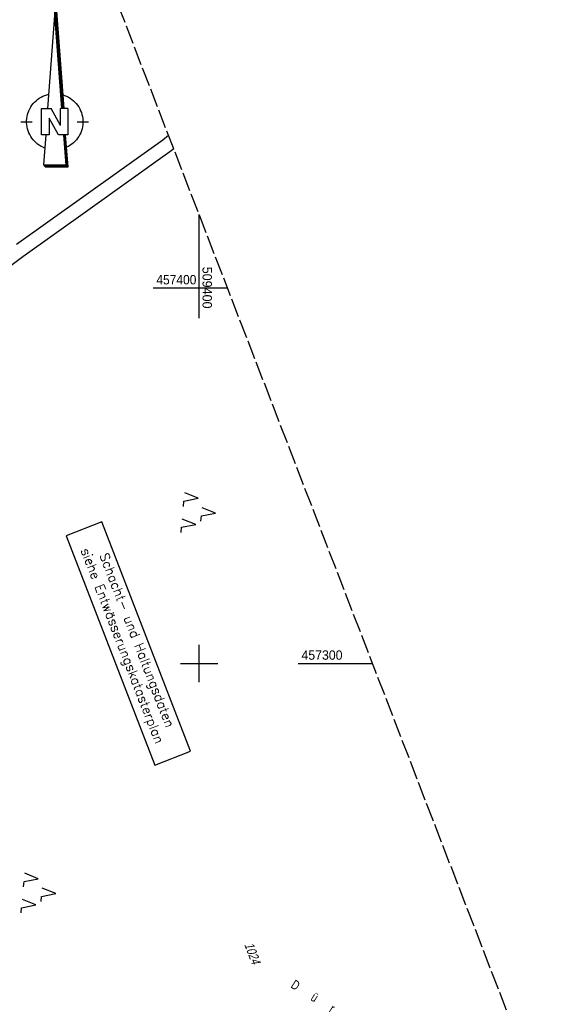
# Model space of a CAD drawing. Extents: x 508896 to 509497, y 457065 to 458031.
# Tile 8 of 45: x 509352 to 509497, y 457209 to 457472. Entities that reach past the tile are written whole.
import ezdxf

# ---------------------------------------------------------------- set-up
doc = ezdxf.new("R2010")
doc.units = 0
doc.header["$LTSCALE"] = 10
doc.header["$MEASUREMENT"] = 0
doc.linetypes.add('LT00', pattern=[0])
doc.linetypes.add('LT14', pattern=[0.6, 0.5, -0.1])
doc.layers.get('0').update_dxf_attribs({"linetype": 'LT00'})
for name, color, linetype in [('--EL_TEXT_KASTEN', 182, 'Continuous'), ('1401', 7, 'Continuous'), ('DFK_BES-NAME', 255, 'LT00'), ('DFK_FLUR_NR', 250, 'LT00'), ('DFK_KATASTER', 250, 'LT00'), ('DFK_NUTZUNG', 250, 'LT00'), ('V113_RASTER', 250, 'LT00')]:
    doc.layers.add(name, color=color, linetype=linetype)
doc.layers.add('-BLATT_113-RAND', color=7, linetype='LT14', plot=False)
doc.styles.add('ROMANS', font='romans.shx', dxfattribs={"width": 0.8})
doc.styles.get("Standard").update_dxf_attribs({"font": 'ARIAL.TTF'})

# ---------------------------------------------------------------- blocks, each defined once
blk = doc.blocks.new('SYMB7221')
at = {"color": 0, "linetype": 'ByBlock'}
for p, q in [((0, 0.435), (-0.11, 0.065)), ((0.11, 0.065), (0, 0.435)), ((0.25, 0.065), (0.11, 0.065)), ((-0.35, -0.065), (-0.46, -0.435)), ((0.35, -0.065), (0.24, -0.435))]:
    blk.add_line(p, q, dxfattribs=at)
for points in [[(-0.1, -0.435), (-0.24, -0.435), (-0.35, -0.065)], [(0.6, -0.435), (0.46, -0.435), (0.35, -0.065)]]:
    blk.add_lwpolyline(points, dxfattribs=at)
blk = doc.blocks.new('SYMB1401')
at = {"layer": '1401'}
for p, q in [((-2.1, -28.35), (0, 0)), ((0, 0), (2.15, -28.35)), ((1.8, -28.35), (-0.17, -2.34)), ((1.85, -28.35), (-0.15, -2.01)), ((1.9, -28.35), (-0.12, -1.68)), ((1.95, -28.35), (-0.1, -1.34)), ((2, -28.35), (-0.07, -1.01)), ((2.05, -28.35), (-0.05, -0.67)), ((2.1, -28.35), (-0.02, -0.34)), ((1.65, -28.35), (-0.25, -3.35)), ((1.7, -28.35), (-0.22, -3.01)), ((1.75, -28.35), (-0.2, -2.68)), ((-3.75, -35.35), (-3.75, -28.35)), ((-3.75, -28.35), (-1.2, -28.35)), ((1.25, -32.8), (-1.2, -28.35)), ((1.25, -32.8), (1.25, -28.35)), ((3.25, -28.35), (1.25, -28.35)), ((3.25, -28.35), (3.25, -35.35)), ((0.7, -35.35), (-1.75, -30.9)), ((-1.75, -30.9), (-1.75, -35.35)), ((-9.25, -31.85), (-6.25, -31.85)), ((5.75, -31.85), (8.75, -31.85)), ((-1.75, -35.35), (-3.75, -35.35)), ((-2.65, -35.35), (-3.25, -43.35)), ((3.25, -35.35), (0.7, -35.35)), ((2.75, -43.35), (2.15, -35.35)), ((2.8, -43.4), (2.2, -35.35)), ((3.3, -43.85), (2.65, -35.35)), ((-3.25, -43.35), (2.75, -43.35)), ((-3.2, -43.4), (2.8, -43.4))]:
    blk.add_line(p, q, dxfattribs=at)
for points in [[(-7.74, -32.11), (-7.75, -31.56), (-7.7, -31.01), (-7.62, -30.47), (-7.51, -29.93), (-7.35, -29.4), (-7.15, -28.89), (-6.92, -28.39), (-6.65, -27.91), (-6.34, -27.45), (-6.01, -27.02), (-5.64, -26.61), (-5.24, -26.23), (-4.82, -25.88), (-4.37, -25.56), (-3.9, -25.28), (-3.41, -25.03), (-2.9, -24.81), (-2.38, -24.64), (-1.85, -24.5)], [(1.85, -24.65), (2.37, -24.82), (2.88, -25.03), (3.37, -25.28), (3.85, -25.57), (4.3, -25.88), (4.72, -26.23), (5.12, -26.61), (5.49, -27.02), (5.83, -27.45), (6.13, -27.91), (6.41, -28.39), (6.64, -28.89), (6.84, -29.4), (7, -29.93), (7.12, -30.47), (7.2, -31.01), (7.24, -31.56), (7.25, -32.11)], [(-2.9, -38.85), (-3.41, -38.64), (-3.9, -38.39), (-4.37, -38.1), (-4.81, -37.78), (-5.24, -37.43), (-5.64, -37.05), (-6, -36.64), (-6.34, -36.21), (-6.64, -35.75), (-6.91, -35.27), (-7.15, -34.78), (-7.35, -34.26), (-7.5, -33.74), (-7.62, -33.2), (-7.7, -32.66), (-7.74, -32.11)], [(7.25, -32.11), (7.21, -32.66), (7.13, -33.21), (7.01, -33.74), (6.85, -34.27), (6.65, -34.78), (6.42, -35.28), (6.15, -35.76), (5.84, -36.22), (5.5, -36.66), (5.13, -37.07), (4.74, -37.45), (4.31, -37.8), (3.86, -38.12), (3.39, -38.4), (2.9, -38.65)], [(-3.15, -43.45), (2.85, -43.45), (2.25, -35.35)], [(-3.1, -43.5), (2.9, -43.5), (2.3, -35.35)], [(-3.05, -43.55), (2.95, -43.55), (2.35, -35.35)], [(-3, -43.6), (3, -43.6), (2.4, -35.35)], [(-2.95, -43.65), (3.05, -43.65), (2.45, -35.35)], [(-2.9, -43.7), (3.1, -43.7), (2.5, -35.35)], [(-2.85, -43.75), (3.15, -43.75), (2.55, -35.35)], [(-2.8, -43.8), (3.2, -43.8), (2.6, -35.35)], [(-2.78, -43.82), (3.25, -43.82), (2.62, -35.35)], [(-3.25, -43.35), (-2.75, -43.85), (3.3, -43.85)]]:
    blk.add_lwpolyline(points, dxfattribs=at)

msp = doc.modelspace()

# ---------------------------------------------------------------- linework, layer by layer
at = {"layer": '--EL_TEXT_KASTEN'}
msp.add_lwpolyline([(509364.58, 457334.03), (509388.17, 457272.95), (509397.71, 457276.63), (509374.12, 457337.72)], close=True, dxfattribs=at)
at = {"layer": '-BLATT_113-RAND'}
msp.add_lwpolyline([(508896.03, 457928.01), (509229.23, 457065.1), (509496.96, 457168.48), (509163.77, 458031.39), (508896.03, 457928.01)], dxfattribs=at)
at = {"layer": 'DFK_KATASTER'}
for p, q in [((509391.86, 457440.68), (509390.29, 457439.44)), ((509390.29, 457439.44), (509368.68, 457423.96)), ((509393.23, 457437.13), (509392.19, 457436.31)), ((509392.19, 457436.31), (509370.34, 457420.72)), ((509368.68, 457423.96), (509351.4, 457411.65)), ((509370.34, 457420.72), (509353.05, 457408.36)), ((509353.05, 457408.36), (509345.95, 457403.04))]:
    msp.add_line(p, q, dxfattribs=at)
at = {"layer": 'V113_RASTER'}
for p, q in [((509400, 457392.03), (509400, 457419.59)), ((509407.57, 457400), (509387.71, 457400)), ((509400, 457295), (509400, 457305)), ((509395, 457300), (509405, 457300)), ((509426.33, 457300), (509446.18, 457300))]:
    msp.add_line(p, q, dxfattribs=at)

# ---------------------------------------------------------------- block references
at = {"layer": '1401'}
msp.add_blockref('SYMB1401', (509361.8, 457476.17), dxfattribs=at)
at = {"layer": 'DFK_NUTZUNG', "xscale": 10.00000000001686, "yscale": 10, "zscale": 10, "rotation": 264.7377100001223}
for p in [(509400.06, 457340.46), (509357.48, 457239.12)]:
    msp.add_blockref('SYMB7221', p, dxfattribs=at)

# ---------------------------------------------------------------- texts
at = {"layer": '--EL_TEXT_KASTEN', "insert": (509381.15, 457305.33), "char_height": 2.5, "attachment_point": 5, "rotation": 291.1131, "style": 'ROMANS'}
msp.add_mtext('{\\W1;Schacht- und Haltungsdaten\\Psiehe Entwässerungskatasterplan}', dxfattribs=at)
at = {"layer": 'DFK_BES-NAME', "width": 0.75}
msp.add_text('D      ü      r      r      b      u      c      k      e      l', height=2.5, rotation=327.5698, dxfattribs=at).set_placement((509424.2, 457213.78))
at = {"layer": 'DFK_FLUR_NR', "oblique": 13.754, "width": 0.75}
msp.add_text('1024', height=2.5, rotation=291.1131, dxfattribs=at).set_placement((509411.97, 457225.12))
at = {"layer": 'V113_RASTER'}
for s, rotation, width, p in [(' 509400', -90.0012, 0.955, (509400.89, 457406.63)), (' 457400', -0.0012, 0.915, (509387.71, 457401)), (' 457300', -0.0012, 0.938, (509426.33, 457301))]:
    msp.add_text(s, height=2.5, rotation=rotation, dxfattribs=dict(at, width=width)).set_placement(p)

doc.saveas('drawing.dxf')
